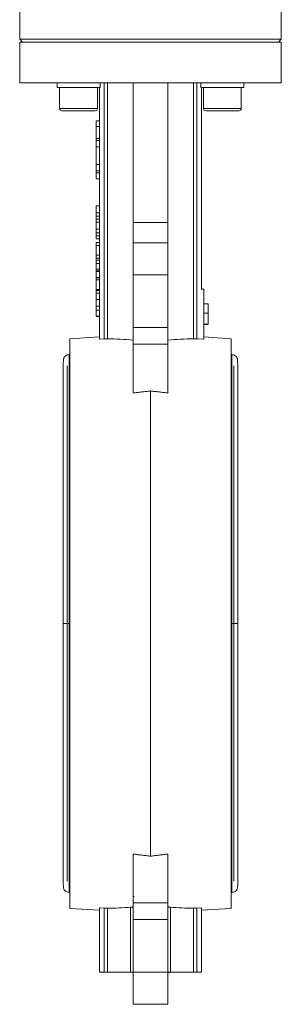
# Model space of a CAD drawing. Header units: millimetres. Extents: x 38 to 1003, y -143 to 975.
# Tile 18 of 28: x 895 to 985, y 301 to 639. Entities that reach past the tile are written whole.
import ezdxf

# ---------------------------------------------------------------- set-up
doc = ezdxf.new("R2010")
doc.units = ezdxf.units.MM

msp = doc.modelspace()

# ---------------------------------------------------------------- linework, layer by layer
at = {"color": 7, "linetype": 'Continuous', "lineweight": 15}
for p, q in [((895.26, 683.66), (895.26, 632.66)), ((985.26, 632.66), (985.26, 683.66)), ((895.26, 632.66), (896.26, 631.66)), ((895.26, 632.66), (985.26, 632.66)), ((895.26, 631.66), (895.26, 617.66)), ((895.26, 631.66), (985.26, 631.66)), ((984.26, 631.66), (985.26, 632.66)), ((985.26, 617.66), (985.26, 631.66)), ((895.26, 617.66), (985.26, 617.66)), ((908.11, 617.66), (908.11, 616.06)), ((922.9, 617.66), (922.9, 616.06)), ((924.35, 617.66), (924.35, 529.61)), ((925.5, 529.64), (925.5, 617.66)), ((934.26, 617.66), (934.26, 569.68)), ((946.26, 617.66), (946.26, 569.68)), ((955.03, 617.66), (955.03, 529.64)), ((956.18, 529.61), (956.18, 617.66)), ((957.61, 617.66), (957.61, 616.06)), ((972.4, 617.66), (972.4, 616.06)), ((922.9, 616.06), (908.11, 616.06)), ((909.01, 616.06), (909.01, 608.86)), ((922.01, 608.86), (922.01, 616.06)), ((922.76, 616.06), (922.76, 529.51)), ((972.4, 616.06), (957.61, 616.06)), ((957.76, 546.66), (957.76, 616.06)), ((958.51, 616.06), (958.51, 608.86)), ((971.51, 608.86), (971.51, 616.06)), ((921.21, 608.06), (909.81, 608.06)), ((970.71, 608.06), (959.31, 608.06)), ((921.56, 604.66), (922.76, 604.66)), ((921.56, 604.66), (921.56, 602.66)), ((921.56, 602.66), (922.76, 602.66)), ((921.56, 602.66), (921.56, 598.58)), ((921.56, 598.58), (922.76, 598.58)), ((921.56, 597.86), (921.56, 598.58)), ((922.76, 597.86), (921.56, 597.86)), ((921.56, 597.86), (921.56, 595.69)), ((921.56, 595.69), (922.76, 595.69)), ((921.56, 595.69), (921.56, 589.58)), ((921.56, 589.58), (922.76, 589.58)), ((921.56, 589.58), (921.56, 587.38)), ((921.56, 587.38), (922.76, 587.38)), ((921.56, 586.74), (921.56, 587.38)), ((922.76, 586.74), (921.56, 586.74)), ((921.56, 586.74), (921.56, 584.66)), ((921.56, 584.66), (922.76, 584.66)), ((921.56, 575.39), (922.76, 575.39)), ((921.56, 575.39), (921.56, 573)), ((921.56, 573), (922.76, 573)), ((921.56, 571.76), (922.76, 571.76)), ((921.56, 570.74), (922.76, 570.74)), ((921.56, 569.75), (922.76, 569.75)), ((921.56, 569.75), (921.56, 567.36)), ((946.26, 569.68), (934.26, 569.68)), ((934.26, 569.68), (934.26, 562.66)), ((946.26, 569.68), (946.26, 562.66)), ((921.56, 567.36), (922.76, 567.36)), ((921.56, 566.12), (922.76, 566.12)), ((921.56, 565.1), (922.76, 565.1)), ((922.76, 564.01), (921.56, 564.01)), ((921.56, 562.75), (922.76, 562.75)), ((921.56, 562.75), (921.56, 561.71)), ((934.26, 562.66), (934.26, 551.66)), ((934.26, 562.66), (946.26, 562.66)), ((946.26, 562.66), (946.26, 551.66)), ((921.56, 561.71), (922.76, 561.71)), ((921.56, 561.71), (921.56, 558.35)), ((921.56, 558.35), (922.76, 558.35)), ((921.56, 558.35), (921.56, 557.37)), ((921.56, 557.37), (922.76, 557.37)), ((921.56, 556.71), (922.76, 556.71)), ((921.56, 555.48), (922.76, 555.48)), ((921.56, 553.85), (921.56, 553.55)), ((922.76, 553.55), (921.56, 553.55)), ((921.56, 552.97), (921.56, 553.55)), ((921.56, 552.97), (922.76, 552.97)), ((921.56, 552.97), (921.56, 552.81)), ((921.56, 552.81), (922.76, 552.81)), ((921.56, 552.81), (921.56, 550.73)), ((921.56, 550.73), (922.76, 550.73)), ((921.56, 550.73), (921.56, 550.64)), ((921.56, 550.64), (922.76, 550.64)), ((921.56, 550.64), (921.56, 549.92)), ((921.56, 549.92), (922.76, 549.92)), ((921.56, 549.92), (921.56, 546.6)), ((934.26, 551.66), (946.26, 551.66)), ((934.26, 551.66), (934.26, 533.53)), ((946.26, 551.66), (946.26, 533.53)), ((921.56, 546.6), (922.76, 546.6)), ((921.56, 546.24), (922.76, 546.24)), ((958.56, 546.66), (957.76, 546.66)), ((958.56, 546.66), (958.56, 529.46)), ((921.56, 545.34), (922.76, 545.34)), ((921.56, 543.1), (922.76, 543.1)), ((921.56, 540.85), (922.76, 540.85)), ((921.56, 539.45), (922.76, 539.45)), ((960.06, 541.66), (958.56, 541.66)), ((960.06, 538.43), (960.06, 541.66)), ((921.56, 537.43), (922.76, 537.43)), ((921.56, 537.34), (922.76, 537.34)), ((960.06, 538.43), (958.56, 538.43)), ((960.06, 534.66), (960.06, 538.43)), ((934.26, 533.53), (946.26, 533.53)), ((934.26, 533.53), (934.26, 527.73)), ((946.26, 533.53), (946.26, 527.73)), ((960.06, 534.66), (958.56, 534.66)), ((960.06, 534.57), (958.56, 534.57)), ((922.76, 530.31), (912.51, 529.66)), ((912.51, 333.66), (912.51, 529.66)), ((922.76, 529.51), (924.35, 529.61)), ((958.56, 529.46), (956.18, 529.61)), ((968.01, 529.66), (958.56, 530.26)), ((968.01, 529.66), (968.01, 333.66)), ((946.26, 527.73), (934.26, 527.73)), ((934.26, 527.73), (934.26, 510.96)), ((946.26, 527.73), (946.26, 510.96)), ((912.51, 524.16), (912.26, 524.16)), ((968.26, 524.16), (968.01, 524.16)), ((940.26, 351.63), (940.26, 511.68)), ((934.26, 352.36), (934.26, 335.58)), ((946.26, 335.58), (946.26, 352.36)), ((912.26, 339.16), (912.51, 339.16)), ((968.01, 339.16), (968.26, 339.16)), ((934.62, 337.76), (934.22, 337.76)), ((934.26, 335.58), (934.26, 329.79)), ((934.26, 335.58), (946.26, 335.58)), ((946.26, 335.58), (946.26, 329.79)), ((912.51, 333.66), (922.76, 333.01)), ((924.35, 333.71), (922.76, 333.81)), ((922.76, 311.66), (922.76, 333.81)), ((924.35, 311.66), (924.35, 333.71)), ((925.5, 333.68), (925.5, 311.66)), ((933.41, 311.66), (933.41, 334.06)), ((947.12, 311.66), (947.12, 334.06)), ((955.03, 311.66), (955.03, 333.68)), ((957.76, 333.81), (956.18, 333.71)), ((956.18, 311.66), (956.18, 333.71)), ((957.76, 333.81), (957.76, 311.66)), ((957.76, 333.01), (968.01, 333.66)), ((946.26, 329.79), (934.26, 329.79)), ((934.26, 329.79), (934.26, 311.66)), ((946.26, 329.79), (946.26, 311.66)), ((922.76, 311.66), (924.35, 311.66)), ((924.35, 311.66), (925.5, 311.66)), ((925.5, 311.66), (933.41, 311.66)), ((933.41, 311.66), (934.26, 311.66)), ((946.26, 311.66), (934.26, 311.66)), ((934.26, 311.66), (934.26, 300.66)), ((946.26, 311.66), (946.26, 300.66)), ((946.26, 311.66), (947.12, 311.66)), ((946.85, 311.56), (946.85, 311.66)), ((947.12, 311.66), (955.03, 311.66)), ((955.03, 311.66), (956.18, 311.66)), ((956.18, 311.66), (957.76, 311.66)), ((946.26, 311.56), (946.85, 311.56)), ((934.26, 300.66), (946.26, 300.66))]:
    msp.add_line(p, q, dxfattribs=at)
at = {"color": 8, "linetype": 'Continuous', "lineweight": 15}
for p, q in [((909.01, 608.86), (922.01, 608.86)), ((958.51, 608.86), (971.51, 608.86)), ((912.26, 431.66), (912.26, 524.16)), ((968.26, 524.16), (968.26, 431.66)), ((911.6, 520.27), (911.6, 431.66)), ((968.93, 431.66), (968.93, 520.27)), ((911.6, 431.66), (911.6, 343.04)), ((912.26, 339.16), (912.26, 431.66)), ((968.26, 431.66), (968.26, 339.16)), ((968.93, 343.04), (968.93, 431.66))]:
    msp.add_line(p, q, dxfattribs=at)
at = {"color": 7, "linetype": 'Continuous', "lineweight": 15}
for centre, start, end in [((909.81, 608.86), 180, 270), ((921.21, 608.86), 270, 0), ((959.31, 608.86), 180, 270), ((970.71, 608.86), 270, 0)]:
    msp.add_arc(centre, 0.8, start, end, dxfattribs=at)
for centre, start_param, end_param in [((919.79, 431.66), 1.467704, 1.530219), ((960.73, 431.66), 1.611374, 1.673889), ((919.79, 431.66), 4.752967, 4.809386), ((960.73, 431.66), 4.615392, 4.671811)]:
    msp.add_ellipse(centre, major_axis=(140.61, 0), ratio=0.697362, start_param=start_param, end_param=end_param, dxfattribs=at)
for points, knots in [([(921.56, 573), (921.56, 572.93), (921.56, 572.81), (921.56, 572.62), (921.56, 572.45), (921.56, 572.29), (921.56, 572.14), (921.56, 572), (921.56, 571.88), (921.56, 571.8), (921.56, 571.76)], [0, 0, 0, 0, 0.1579, 0.306842, 0.44568, 0.575694, 0.694652, 0.806148, 0.907759, 1, 1, 1, 1]), ([(921.56, 571.76), (921.56, 571.66), (921.56, 571.47), (921.56, 571.21), (921.56, 570.96), (921.56, 570.82), (921.56, 570.74)], [0, 0, 0, 0, 0.261195, 0.513143, 0.757809, 1, 1, 1, 1]), ([(921.56, 570.74), (921.56, 570.7), (921.56, 570.61), (921.56, 570.48), (921.56, 570.37), (921.56, 570.26), (921.56, 570.16), (921.56, 570.07), (921.56, 569.99), (921.56, 569.92), (921.56, 569.85), (921.56, 569.8), (921.56, 569.75), (921.56, 569.72), (921.56, 569.68), (921.56, 569.66), (921.56, 569.65), (921.56, 569.65), (921.56, 569.65)], [0, 0, 0, 0, 0.056812, 0.113882, 0.170533, 0.227547, 0.285353, 0.343701, 0.403, 0.463842, 0.525815, 0.588967, 0.653271, 0.719097, 0.786749, 0.855788, 0.926836, 1, 1, 1, 1]), ([(921.56, 567.36), (921.56, 567.29), (921.56, 567.17), (921.56, 566.98), (921.56, 566.81), (921.56, 566.65), (921.56, 566.5), (921.56, 566.36), (921.56, 566.24), (921.56, 566.16), (921.56, 566.12)], [0, 0, 0, 0, 0.1579, 0.306842, 0.44568, 0.575694, 0.694652, 0.806148, 0.907759, 1, 1, 1, 1]), ([(921.56, 566.12), (921.56, 566.02), (921.56, 565.83), (921.56, 565.57), (921.56, 565.32), (921.56, 565.18), (921.56, 565.1)], [0, 0, 0, 0, 0.261195, 0.513143, 0.757809, 1, 1, 1, 1]), ([(921.56, 565.1), (921.56, 565.06), (921.56, 564.97), (921.56, 564.84), (921.56, 564.73), (921.56, 564.62), (921.56, 564.52), (921.56, 564.43), (921.56, 564.35), (921.56, 564.28), (921.56, 564.21), (921.56, 564.16), (921.56, 564.11), (921.56, 564.08), (921.56, 564.04), (921.56, 564.02), (921.56, 564.01), (921.56, 564.01), (921.56, 564.01)], [0, 0, 0, 0, 0.056812, 0.113882, 0.170533, 0.227547, 0.285353, 0.343701, 0.403, 0.463842, 0.525815, 0.588967, 0.653271, 0.719097, 0.786749, 0.855788, 0.926836, 1, 1, 1, 1]), ([(921.56, 557.34), (921.56, 557.3), (921.56, 557.09), (921.56, 556.88), (921.56, 556.71)], [0, 0, 0, 0, 0.19004, 1, 1, 1, 1]), ([(921.56, 556.71), (921.56, 556.62), (921.56, 556.47), (921.56, 556.25), (921.56, 556.04), (921.56, 555.86), (921.56, 555.7), (921.56, 555.55), (921.56, 555.42), (921.56, 555.31), (921.56, 555.22), (921.56, 555.16), (921.56, 555.12), (921.56, 555.11), (921.56, 555.11)], [0, 0, 0, 0, 0.089247, 0.173144, 0.252617, 0.32892, 0.404658, 0.481473, 0.561848, 0.645611, 0.732278, 0.81917, 0.90807, 1, 1, 1, 1]), ([(921.56, 555.48), (921.56, 555.37), (921.56, 555.15), (921.56, 554.84), (921.56, 554.55), (921.56, 554.28), (921.56, 554.04), (921.56, 553.84), (921.56, 553.67), (921.56, 553.59), (921.56, 553.55)], [0, 0, 0, 0, 0.14267, 0.281194, 0.417328, 0.551215, 0.678738, 0.795014, 0.90199, 1, 1, 1, 1]), ([(921.56, 546.58), (921.56, 546.47), (921.56, 546.25), (921.56, 545.94), (921.56, 545.65), (921.56, 545.38), (921.56, 545.14), (921.56, 544.94), (921.56, 544.77), (921.56, 544.69), (921.56, 544.65)], [0, 0, 0, 0, 0.14267, 0.281194, 0.417328, 0.551215, 0.678738, 0.795014, 0.90199, 1, 1, 1, 1]), ([(921.56, 546.45), (921.56, 546.39), (921.56, 546.25), (921.56, 546.24), (921.56, 546.24)], [0, 0, 0, 0, 0.46579, 1, 1, 1, 1]), ([(921.56, 545.34), (921.56, 545.34), (921.56, 545.34), (921.56, 545.33), (921.56, 545.31), (921.56, 545.28), (921.56, 545.25), (921.56, 545.2), (921.56, 545.15), (921.56, 545.09), (921.56, 545.03), (921.56, 544.95), (921.56, 544.87), (921.56, 544.78), (921.56, 544.68), (921.56, 544.58), (921.56, 544.47), (921.56, 544.35), (921.56, 544.22), (921.56, 544.08), (921.56, 543.94), (921.56, 543.78), (921.56, 543.62), (921.56, 543.46), (921.56, 543.28), (921.56, 543.16), (921.56, 543.1)], [0, 0, 0, 0, 0.063107, 0.123601, 0.180954, 0.235235, 0.287069, 0.336283, 0.38263, 0.426577, 0.46817, 0.508205, 0.546579, 0.583596, 0.619179, 0.653535, 0.687315, 0.720578, 0.753382, 0.786408, 0.819524, 0.853561, 0.888321, 0.924004, 0.961355, 1, 1, 1, 1]), ([(921.56, 543.1), (921.56, 543.01), (921.56, 542.83), (921.56, 542.57), (921.56, 542.33), (921.56, 542.1), (921.56, 541.89), (921.56, 541.71), (921.56, 541.54), (921.56, 541.41), (921.56, 541.29), (921.56, 541.18), (921.56, 541.09), (921.56, 541.02), (921.56, 540.97), (921.56, 540.94), (921.56, 540.91), (921.56, 540.89), (921.56, 540.88), (921.56, 540.86), (921.56, 540.86), (921.56, 540.85), (921.56, 540.85)], [0, 0, 0, 0, 0.056718, 0.111426, 0.164268, 0.21633, 0.267531, 0.31743, 0.367538, 0.41827, 0.471459, 0.528014, 0.588104, 0.65217, 0.686377, 0.723292, 0.762635, 0.804759, 0.849446, 0.896722, 0.946895, 1, 1, 1, 1]), ([(921.56, 541.24), (921.56, 541.19), (921.56, 541.08), (921.56, 540.89), (921.56, 540.68), (921.56, 540.46), (921.56, 540.23), (921.56, 539.98), (921.56, 539.72), (921.56, 539.54), (921.56, 539.45)], [0, 0, 0, 0, 0.125625, 0.247619, 0.368528, 0.488104, 0.609878, 0.735382, 0.864448, 1, 1, 1, 1]), ([(921.56, 539.45), (921.56, 539.38), (921.56, 539.25), (921.56, 539.05), (921.56, 538.86), (921.56, 538.69), (921.56, 538.52), (921.56, 538.36), (921.56, 538.21), (921.56, 538.07), (921.56, 537.94), (921.56, 537.83), (921.56, 537.73), (921.56, 537.64), (921.56, 537.57), (921.56, 537.51), (921.56, 537.46), (921.56, 537.44), (921.56, 537.43)], [0, 0, 0, 0, 0.068499, 0.134572, 0.198208, 0.259784, 0.319951, 0.379508, 0.438814, 0.498497, 0.558182, 0.617438, 0.677522, 0.737959, 0.80033, 0.86409, 0.930622, 1, 1, 1, 1]), ([(924.35, 529.61), (924.55, 529.62), (924.75, 529.63), (925.14, 529.64), (925.33, 529.64), (925.5, 529.64)], [0, 0, 0, 0, 0.5, 0.5, 1, 1, 1, 1]), ([(955.03, 529.64), (955.2, 529.64), (955.38, 529.64), (955.77, 529.63), (955.97, 529.62), (956.18, 529.61)], [0, 0, 0, 0, 0.5, 0.5, 1, 1, 1, 1]), ([(910.29, 522.5), (910.29, 522.4), (910.28, 522.21), (910.27, 521.16), (910.27, 519.77), (910.26, 518.15), (910.26, 516.46), (910.26, 514.8), (910.26, 513.2), (910.26, 510.69), (910.26, 506.78), (910.26, 500.92), (910.26, 494.21), (910.26, 486.75), (910.26, 478.71), (910.26, 472.19), (910.26, 467.62), (910.26, 465.13), (910.26, 462.66), (910.26, 459.99), (910.26, 456.5), (910.26, 451.83), (910.26, 445.87), (910.26, 439.03), (910.26, 434.18), (910.26, 431.66)], [0, 0, 0, 0, 0.056451, 0.107744, 0.153805, 0.194638, 0.230302, 0.260887, 0.286642, 0.31119, 0.378123, 0.446686, 0.515681, 0.584407, 0.653117, 0.720741, 0.740142, 0.759068, 0.777528, 0.795907, 0.818715, 0.854684, 0.89783, 0.946771, 1, 1, 1, 1]), ([(912.26, 524.16), (912.08, 524.14), (911.68, 524.11), (911.08, 523.82), (910.64, 523.38), (910.39, 522.9), (910.32, 522.63), (910.29, 522.5)], [0, 0, 0, 0, 0.1952, 0.430464, 0.702828, 0.8498, 1, 1, 1, 1]), ([(970.23, 522.5), (970.2, 522.63), (970.14, 522.9), (969.89, 523.38), (969.45, 523.82), (968.85, 524.11), (968.45, 524.14), (968.26, 524.16)], [0, 0, 0, 0, 0.1502, 0.297172, 0.569536, 0.8048, 1, 1, 1, 1]), ([(970.26, 431.66), (970.26, 434.16), (970.26, 438.87), (970.26, 445.33), (970.26, 450.63), (970.26, 455), (970.26, 458.87), (970.26, 462.65), (970.26, 468.11), (970.26, 475.09), (970.26, 483.26), (970.26, 490.23), (970.26, 496.04), (970.26, 500.74), (970.26, 504.83), (970.26, 507.89), (970.26, 510.32), (970.26, 512.41), (970.26, 514.64), (970.26, 516.89), (970.26, 519.01), (970.25, 520.82), (970.25, 522.16), (970.24, 522.38), (970.23, 522.5)], [0, 0, 0, 0, 0.052832, 0.099199, 0.137259, 0.166406, 0.194104, 0.2222, 0.250662, 0.317841, 0.385157, 0.452674, 0.503376, 0.552805, 0.599374, 0.642957, 0.668166, 0.698673, 0.734634, 0.776201, 0.823496, 0.876588, 0.935465, 1, 1, 1, 1]), ([(934.26, 510.96), (934.74, 511.02), (935.71, 511.14), (937.19, 511.32), (938.71, 511.5), (939.74, 511.62), (940.26, 511.68)], [0, 0, 0, 0, 0.239495, 0.485991, 0.739491, 1, 1, 1, 1]), ([(940.26, 511.68), (940.78, 511.62), (941.81, 511.5), (943.33, 511.32), (944.81, 511.14), (945.78, 511.02), (946.26, 510.96)], [0, 0, 0, 0, 0.260509, 0.514009, 0.760505, 1, 1, 1, 1]), ([(910.26, 431.66), (910.26, 429.15), (910.26, 424.45), (910.26, 417.99), (910.26, 412.69), (910.26, 408.32), (910.26, 404.45), (910.26, 400.67), (910.26, 395.2), (910.26, 388.22), (910.26, 380.06), (910.26, 373.09), (910.26, 367.28), (910.26, 362.58), (910.26, 358.49), (910.26, 355.43), (910.26, 353), (910.26, 350.91), (910.26, 348.68), (910.26, 346.43), (910.27, 344.3), (910.27, 342.5), (910.28, 341.15), (910.29, 340.94), (910.29, 340.82)], [0, 0, 0, 0, 0.052832, 0.099199, 0.137259, 0.166406, 0.194104, 0.2222, 0.250662, 0.317841, 0.385157, 0.452674, 0.503376, 0.552805, 0.599374, 0.642957, 0.668166, 0.698673, 0.734634, 0.776201, 0.823496, 0.876588, 0.935465, 1, 1, 1, 1]), ([(970.23, 340.82), (970.24, 340.92), (970.25, 341.11), (970.26, 342.16), (970.26, 343.55), (970.26, 345.17), (970.26, 346.86), (970.26, 348.52), (970.26, 350.12), (970.26, 352.63), (970.26, 356.54), (970.26, 362.4), (970.26, 369.11), (970.26, 376.56), (970.26, 384.6), (970.26, 391.12), (970.26, 395.7), (970.26, 398.19), (970.26, 400.66), (970.26, 403.33), (970.26, 406.82), (970.26, 411.49), (970.26, 417.45), (970.26, 424.29), (970.26, 429.14), (970.26, 431.66)], [0, 0, 0, 0, 0.056451, 0.107744, 0.153805, 0.194638, 0.230302, 0.260887, 0.286642, 0.31119, 0.378123, 0.446686, 0.515681, 0.584407, 0.653117, 0.720741, 0.740142, 0.759068, 0.777528, 0.795907, 0.818715, 0.854684, 0.89783, 0.946771, 1, 1, 1, 1]), ([(940.26, 351.63), (939.74, 351.7), (938.71, 351.82), (937.19, 352), (935.71, 352.18), (934.74, 352.3), (934.26, 352.36)], [0, 0, 0, 0, 0.2605092, 0.5140093, 0.7605047, 1, 1, 1, 1]), ([(946.26, 352.36), (945.78, 352.3), (944.81, 352.18), (943.33, 352), (941.81, 351.82), (940.78, 351.7), (940.26, 351.63)], [0, 0, 0, 0, 0.239495, 0.485991, 0.739491, 1, 1, 1, 1]), ([(910.29, 340.82), (910.32, 340.68), (910.39, 340.41), (910.64, 339.94), (911.08, 339.5), (911.68, 339.21), (912.08, 339.17), (912.26, 339.16)], [0, 0, 0, 0, 0.1502, 0.297172, 0.569536, 0.8048, 1, 1, 1, 1]), ([(968.26, 339.16), (968.45, 339.17), (968.85, 339.21), (969.45, 339.5), (969.89, 339.94), (970.14, 340.41), (970.2, 340.68), (970.23, 340.82)], [0, 0, 0, 0, 0.1952, 0.430464, 0.702828, 0.8498, 1, 1, 1, 1]), ([(925.5, 333.68), (925.33, 333.68), (925.15, 333.68), (924.76, 333.69), (924.55, 333.69), (924.35, 333.71)], [0, 0, 0, 0, 0.5, 0.5, 1, 1, 1, 1]), ([(934.26, 334.33), (934.26, 334.3), (934.24, 334.27), (934.17, 334.21), (934.11, 334.18), (933.97, 334.14), (933.88, 334.12), (933.66, 334.08), (933.54, 334.07), (933.41, 334.06)], [0, 0, 0, 0, 0.25, 0.25, 0.5, 0.5, 0.75, 0.75, 1, 1, 1, 1]), ([(947.12, 334.06), (946.98, 334.07), (946.86, 334.08), (946.65, 334.12), (946.56, 334.14), (946.41, 334.18), (946.36, 334.21), (946.28, 334.27), (946.26, 334.3), (946.26, 334.33)], [0, 0, 0, 0, 0.25, 0.25, 0.5, 0.5, 0.75, 0.75, 1, 1, 1, 1]), ([(956.18, 333.71), (955.97, 333.69), (955.77, 333.69), (955.38, 333.68), (955.2, 333.68), (955.03, 333.68)], [0, 0, 0, 0, 0.5, 0.5, 1, 1, 1, 1])]:
    msp.add_open_spline(points, degree=3, knots=knots, dxfattribs=at)
at = {"color": 8, "linetype": 'Continuous', "lineweight": 15}
for points in [[(912.26, 431.66), (912.1, 431.66), (911.75, 431.66), (911.25, 431.66), (910.8, 431.66), (910.46, 431.66), (910.27, 431.66), (910.28, 431.66), (910.29, 431.66)], [(968.26, 431.66), (968.42, 431.66), (968.78, 431.66), (969.27, 431.66), (969.73, 431.66), (970.06, 431.66), (970.25, 431.66), (970.24, 431.66), (970.24, 431.66)]]:
    msp.add_open_spline(points, degree=3, knots=[0, 0, 0, 0, 0.153734, 0.335979, 0.507539, 0.694583, 0.890452, 1, 1, 1, 1], dxfattribs=at)

doc.saveas('drawing.dxf')
